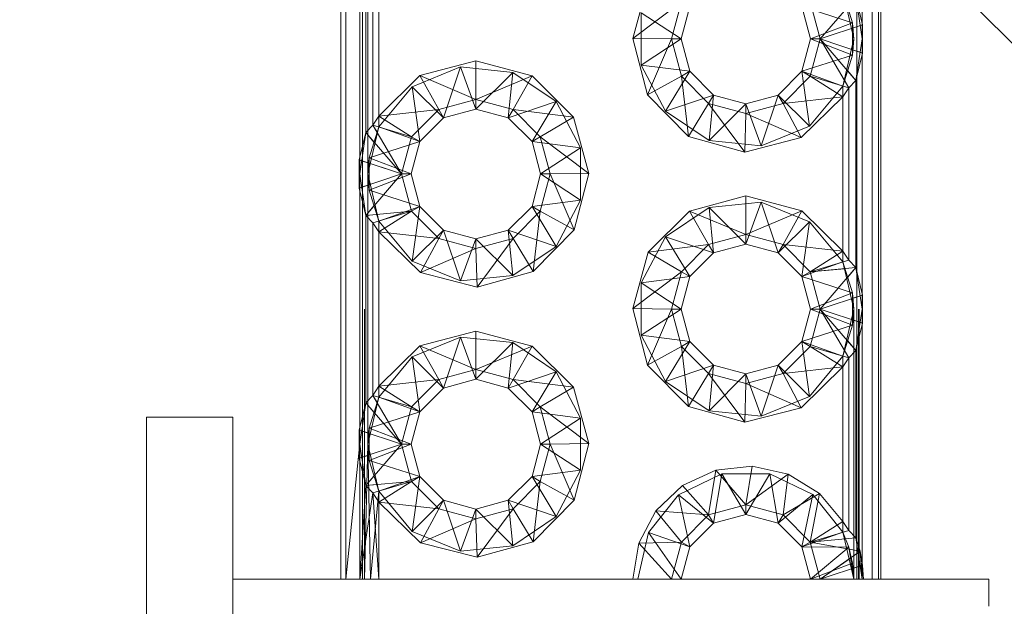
# Paper-space layout 'Layout1' of a CAD drawing. Extents: x -2 to 1677, y -36 to 422.
# Tile 10 of 100: x 134.78 to 136.6, y 158.48 to 159.56. Entities that reach past the tile are written whole.
import ezdxf

# ---------------------------------------------------------------- set-up
doc = ezdxf.new("R2010")
doc.units = 0
doc.linetypes.add('ACAD_ISO02W100', pattern=[15, 12, -3])
doc.layers.get('0').update_dxf_attribs({"linetype": 'CONTINUOUS'})
doc.layers.get('DEFPOINTS').update_dxf_attribs({"color": 132, "linetype": 'CONTINUOUS'})
for name, color, linetype, lineweight in [('SS_1.ET-HALA_TaO-JD-LAVKA-ZEBRIK', 9, 'CONTINUOUS', 13), ('SS_KOTY', 3, 'CONTINUOUS', 25), ('SS_SRAFY', 8, 'CONTINUOUS', 18)]:
    doc.layers.add(name, color=color, linetype=linetype, lineweight=lineweight)
doc.styles.add('ROMANS', font='romans.shx', dxfattribs={"width": 0.8})
doc.dimstyles.new('A-1_(2.5)_50AS', dxfattribs={"dimtxt": 2.5, "dimasz": 2, "dimexe": 1, "dimexo": 2, "dimgap": 0, "dimtad": 0, "dimdec": 1, "dimlfac": 50, "dimrnd": 1, "dimtxsty": 'ROMANS', "dimblk1": 'OBLIQUE', "dimblk2": 'OBLIQUE', "dimsah": 1, "dimcen": 2, "dimclrd": 256, "dimclre": 256, "dimclrt": 256, "dimadec": 1, "dimazin": 2, "dimtfac": 0.714286, "dimtdec": 1, "dimtmove": 0, "dimatfit": 3, "dimldrblk": 'OPEN', "dimfxl": 1, "dimtvp": 1.142857, "dimtfill": 1, "dimtolj": 1, "dimlwd": -1, "dimlwe": -1, "dimarcsym": 0})

# ---------------------------------------------------------------- blocks, each defined once
blk = doc.blocks.new('_Oblique')
at = {"color": 0, "linetype": 'ByBlock', "lineweight": -2}
blk.add_line((-0.5, -0.5), (0.5, 0.5), dxfattribs=at)
blk = doc.blocks.new('*D51')
at = {"layer": 'DEFPOINTS', "color": 0, "transparency": 16777216}
for p in [(143.2708, 166.5264, -4998.1), (85.121, 152.9264), (143.2708, 152.9264, -4998.1)]:
    blk.add_point(p, dxfattribs=at)
at = {"layer": 'SS_KOTY', "transparency": 16777216}
for p, q in [((141.2708, 166.5264), (84.121, 166.5264)), ((85.121, 166.5264), (85.121, 152.9264)), ((141.2708, 152.9264), (84.121, 152.9264))]:
    blk.add_line(p, q, dxfattribs=at)
at = {"layer": 'SS_KOTY', "transparency": 16777216, "xscale": 2, "yscale": 2, "zscale": 2}
for p, rotation in [((85.121, 166.5264), 90), ((85.121, 152.9264), 270)]:
    blk.add_blockref('_Oblique', p, dxfattribs=dict(at, rotation=rotation))
at = {"layer": 'SS_KOTY', "transparency": 16777216, "insert": (82.871, 159.7264), "char_height": 2.5, "attachment_point": 5, "rotation": 90, "style": 'ROMANS', "bg_fill": 3, "box_fill_scale": 1.1, "bg_fill_color": 256, "bg_fill_true_color": 13158600, "bg_fill_transparency": 0}
blk.add_mtext('\\A1;680', dxfattribs=at)
at = {"layer": 'SS_KOTY', "transparency": 16777216, "insert": (87.0138, 159.7264), "char_height": 2.5, "attachment_point": 5, "rotation": 90, "style": 'ROMANS', "bg_fill": 3, "box_fill_scale": 1.1, "bg_fill_color": 256, "bg_fill_true_color": 13158600, "bg_fill_transparency": 0}
blk.add_mtext('\\A1;{\\H0.6x;\\W0.7;LÁVKA +5.1 m}', dxfattribs=at)
blk = doc.blocks.new('_OPEN')
at = {"color": 0, "linetype": 'ByBlock'}
for p, q in [((-1, 0.16667), (0, 0)), ((0, 0), (-1, -0.16667)), ((0, 0), (-1, 0))]:
    blk.add_line(p, q, dxfattribs=at)

psp = doc.layouts.get("Layout1")

# ---------------------------------------------------------------- hatches: boundary and pattern name
at = {"layer": 'SS_SRAFY'}
h = psp.add_hatch(dxfattribs=at)
h.set_pattern_fill('ANSI37', color=252, angle=-180, style=0)
h.set_pattern_definition([(225, (126.001, 107.2654), (2.24506, -2.24506), []), (315, (126.001, 107.2654), (2.24506, 2.24506), [])])
h.paths.add_polyline_path([(135.7274, 166.2264), (135.7274, 166.3264), (135.5142, 166.3264), (135.5142, 166.2264)], flags=0)
h.paths.add_polyline_path([(136.1848, 165.9264), (136.2408, 166.0264), (136.1848, 166.1264), (136.0569, 166.1264), (136.0008, 166.0264), (136.0569, 165.9264)], flags=0)
h.paths.add_polyline_path([(135.7274, 165.7264), (135.7274, 165.8264), (135.5142, 165.8264), (135.5142, 165.7264)], flags=0)
h.paths.add_polyline_path([(136.1848, 165.4264), (136.2408, 165.5264), (136.1848, 165.6264), (136.0569, 165.6264), (136.0008, 165.5264), (136.0569, 165.4264)], flags=0)
h.paths.add_polyline_path([(135.7274, 165.2264), (135.7274, 165.3264), (135.5142, 165.3264), (135.5142, 165.2264)], flags=0)
h.paths.add_polyline_path([(136.1848, 164.9264), (136.2408, 165.0264), (136.1848, 165.1264), (136.0569, 165.1264), (136.0008, 165.0264), (136.0569, 164.9264)], flags=0)
h.paths.add_polyline_path([(135.7274, 164.7264), (135.7274, 164.8264), (135.5142, 164.8264), (135.5142, 164.7264)], flags=0)
h.paths.add_polyline_path([(136.1848, 164.4264), (136.2408, 164.5264), (136.1848, 164.6264), (136.0569, 164.6264), (136.0008, 164.5264), (136.0569, 164.4264)], flags=0)
h.paths.add_polyline_path([(135.7274, 164.2264), (135.7274, 164.3264), (135.5142, 164.3264), (135.5142, 164.2264)], flags=0)
h.paths.add_polyline_path([(136.1848, 163.9264), (136.2408, 164.0264), (136.1848, 164.1264), (136.0569, 164.1264), (136.0008, 164.0264), (136.0569, 163.9264)], flags=0)
h.paths.add_polyline_path([(135.7274, 163.7264), (135.7274, 163.8264), (135.5142, 163.8264), (135.5142, 163.7264)], flags=0)
h.paths.add_polyline_path([(136.1848, 163.4264), (136.2408, 163.5264), (136.1848, 163.6264), (136.0569, 163.6264), (136.0008, 163.5264), (136.0569, 163.4264)], flags=0)
h.paths.add_polyline_path([(135.7274, 163.2264), (135.7274, 163.3264), (135.5142, 163.3264), (135.5142, 163.2264)], flags=0)
h.paths.add_polyline_path([(136.1848, 162.9264), (136.2408, 163.0264), (136.1848, 163.1264), (136.0569, 163.1264), (136.0008, 163.0264), (136.0569, 162.9264)], flags=0)
h.paths.add_polyline_path([(135.7274, 162.7264), (135.7274, 162.8264), (135.5142, 162.8264), (135.5142, 162.7264)], flags=0)
h.paths.add_polyline_path([(136.1848, 162.4264), (136.2408, 162.5264), (136.1848, 162.6264), (136.0569, 162.6264), (136.0008, 162.5264), (136.0569, 162.4264)], flags=0)
h.paths.add_polyline_path([(135.7274, 162.2264), (135.7274, 162.3264), (135.5142, 162.3264), (135.5142, 162.2264)], flags=0)
h.paths.add_polyline_path([(136.1848, 161.9264), (136.2408, 162.0264), (136.1848, 162.1264), (136.0569, 162.1264), (136.0008, 162.0264), (136.0569, 161.9264)], flags=0)
h.paths.add_polyline_path([(135.7274, 161.7264), (135.7274, 161.8264), (135.5142, 161.8264), (135.5142, 161.7264)], flags=0)
h.paths.add_polyline_path([(136.1848, 161.4264), (136.2408, 161.5264), (136.1848, 161.6264), (136.0569, 161.6264), (136.0008, 161.5264), (136.0569, 161.4264)], flags=0)
h.paths.add_polyline_path([(135.7274, 161.2264), (135.7274, 161.3264), (135.5142, 161.3264), (135.5142, 161.2264)], flags=0)
h.paths.add_polyline_path([(136.1848, 160.9264), (136.2408, 161.0264), (136.1848, 161.1264), (136.0569, 161.1264), (136.0008, 161.0264), (136.0569, 160.9264)], flags=0)
h.paths.add_polyline_path([(135.7274, 160.7264), (135.7274, 160.8264), (135.5142, 160.8264), (135.5142, 160.7264)], flags=0)
h.paths.add_polyline_path([(136.1848, 160.4264), (136.2408, 160.5264), (136.1848, 160.6264), (136.0569, 160.6264), (136.0008, 160.5264), (136.0569, 160.4264)], flags=0)
h.paths.add_polyline_path([(135.7274, 160.2264), (135.7274, 160.3264), (135.5142, 160.3264), (135.5142, 160.2264)], flags=0)
h.paths.add_polyline_path([(136.1848, 159.9264), (136.2408, 160.0264), (136.1848, 160.1264), (136.0569, 160.1264), (136.0008, 160.0264), (136.0569, 159.9264)], flags=0)
h.paths.add_polyline_path([(135.7274, 159.7264), (135.7274, 159.8264), (135.5142, 159.8264), (135.5142, 159.7264)], flags=0)
h.paths.add_polyline_path([(136.1848, 159.4264), (136.2408, 159.5264), (136.1848, 159.6264), (136.0569, 159.6264), (136.0008, 159.5264), (136.0569, 159.4264)], flags=0)
h.paths.add_polyline_path([(135.7274, 159.2264), (135.7274, 159.3264), (135.5142, 159.3264), (135.5142, 159.2264)], flags=0)
h.paths.add_polyline_path([(136.1848, 158.9264), (136.2408, 159.0264), (136.1848, 159.1264), (136.0569, 159.1264), (136.0008, 159.0264), (136.0569, 158.9264)], flags=0)
h.paths.add_polyline_path([(135.7274, 158.7264), (135.7274, 158.8264), (135.5142, 158.8264), (135.5142, 158.7264)], flags=0)
h.paths.add_polyline_path([(143.2708, 167.1264), (135.8508, 167.1264), (135.3708, 167.0264), (135.3108, 166.9264), (135.3191, 166.8264), (135.3605, 166.7264), (136.5501, 166.6264), (136.5708, 166.5264), (136.3708, 166.4264), (136.3708, 158.6264), (136.5708, 158.5264), (136.5501, 158.4264), (135.3605, 158.3264), (135.3191, 158.2264), (135.3108, 158.1264), (135.3708, 158.0264), (135.8508, 157.9264), (135.8508, 157.5264), (135.3708, 157.4264), (135.3108, 157.3264), (135.3108, 157.2264), (135.2208, 157.1264), (135.1708, 157.0264), (135.1708, 156.6264), (135.0108, 156.6264), (135.0108, 157.3264), (134.9508, 157.4264), (134.7008, 157.5264), (134.7008, 157.9264), (134.9508, 158.0264), (135.0108, 158.1264), (135.0108, 158.8264), (135.1708, 158.8264), (135.1708, 158.6264), (135.3708, 158.6264), (135.3708, 166.4264), (135.1708, 166.4264), (135.1708, 166.2264), (135.0108, 166.2264), (135.0108, 166.9264), (134.9508, 167.0264), (134.7008, 167.1264), (122.2708, 167.1264), (122.2708, 150.5264), (107.2708, 150.5264), (107.2708, 79.0648), (143.2708, 79.0648)], flags=0)

# ---------------------------------------------------------------- next in the draw order: dimensions: what is measured, and where the dimension line sits
at = {"layer": 'SS_KOTY'}
dim = psp.add_linear_dim(base=(85.121, 152.9264), p1=(143.2708, 166.5264, -4998.1), p2=(143.2708, 152.9264, -4998.1), angle=90, text='<>\\X{\\H0.6x;\\W0.7;LÁVKA +5.1 m}', dimstyle='A-1_(2.5)_50AS', override={"dimgap": 1}, dxfattribs=at)
dim.commit()
dim.dimension.update_dxf_attribs({"geometry": '*D51', "text_midpoint": (85.121, 159.7264), "dimtype": 160})

# ---------------------------------------------------------------- next in the draw order: linework, layer by layer
at = {"layer": 'SS_1.ET-HALA_TaO-JD-LAVKA-ZEBRIK', "color": 5, "linetype": 'Continuous', "ltscale": 0.25}
for p, q in [((135.3708, 166.5264), (135.3708, 158.5264)), ((135.3802, 166.5264), (135.3802, 158.5264)), ((136.3546, 158.5264), (136.3546, 166.5264)), ((136.3666, 158.5264), (136.3666, 166.5264)), ((136.3708, 158.5264), (136.3708, 166.5264)), ((136.3361, 159.9959), (136.3361, 159.5569)), ((135.4056, 159.3069), (135.4056, 159.7459)), ((135.4169, 159.6997), (135.4169, 159.3531)), ((135.43, 159.6861), (135.43, 159.3667)), ((135.4408, 159.6693), (135.4408, 159.3835)), ((135.9114, 159.5274), (135.9398, 159.6317)), ((136.0014, 159.5953), (135.9114, 159.5274)), ((135.9829, 159.5264), (136.0014, 159.5953)), ((136.2587, 159.5264), (136.2402, 159.5953)), ((136.2587, 159.5264), (136.3248, 159.6031)), ((136.3372, 159.5524), (136.3248, 159.6031)), ((136.0008, 159.5264), (136.0169, 159.5864)), ((136.2248, 159.5864), (136.2408, 159.5264)), ((136.2587, 159.5264), (136.3372, 159.5524)), ((136.3372, 159.5003), (136.3372, 159.5524)), ((135.9388, 159.4229), (135.9114, 159.5274)), ((135.9829, 159.5264), (135.9114, 159.5274)), ((135.9388, 159.4229), (135.9829, 159.5264)), ((135.9829, 159.5264), (136.0014, 159.4574)), ((135.9829, 159.5264), (136.0008, 159.5264)), ((136.0169, 159.4664), (136.0008, 159.5264)), ((136.2408, 159.5264), (136.2248, 159.4664)), ((136.2402, 159.4574), (136.2587, 159.5264)), ((136.2408, 159.5264), (136.2587, 159.5264)), ((136.3117, 159.4361), (136.2587, 159.5264)), ((136.3248, 159.4497), (136.2587, 159.5264)), ((136.2587, 159.5264), (136.3372, 159.5003)), ((135.5173, 159.4584), (135.6208, 159.4858)), ((135.6208, 159.4858), (135.7253, 159.4579)), ((135.6208, 159.4143), (135.6208, 159.4858)), ((136.3248, 159.4497), (136.3372, 159.5003)), ((136.3361, 159.4959), (136.3361, 159.0569)), ((136.0014, 159.4574), (136.0169, 159.4664)), ((136.0608, 159.4225), (136.0169, 159.4664)), ((136.2248, 159.4664), (136.1808, 159.4225)), ((136.2402, 159.4574), (136.2248, 159.4664)), ((135.4408, 159.3835), (135.5173, 159.4584)), ((135.5519, 159.3958), (135.5173, 159.4584)), ((135.5173, 159.4584), (135.6208, 159.4143)), ((135.6208, 159.4143), (135.7253, 159.4579)), ((135.6898, 159.3958), (135.7253, 159.4579)), ((135.7253, 159.4579), (135.8019, 159.3817)), ((135.9388, 159.4229), (136.0014, 159.4574)), ((136.0146, 159.3459), (136.0014, 159.4574)), ((136.0014, 159.4574), (136.0519, 159.407)), ((136.1898, 159.407), (136.2402, 159.4574)), ((136.3008, 159.4193), (136.2402, 159.4574)), ((136.3117, 159.4361), (136.2402, 159.4574)), ((136.3117, 159.4361), (136.3248, 159.4497)), ((136.3248, 159.1031), (136.3248, 159.4497)), ((136.3008, 159.4193), (136.3117, 159.4361)), ((136.3117, 159.4361), (136.3117, 159.1167)), ((135.5519, 159.3958), (135.6208, 159.4143)), ((135.6208, 159.4143), (135.6898, 159.3958)), ((135.6208, 159.3964), (135.6208, 159.4143)), ((136.0146, 159.3459), (135.9388, 159.4229)), ((136.0519, 159.407), (136.0608, 159.4225)), ((136.1208, 159.4064), (136.0608, 159.4225)), ((136.1808, 159.4225), (136.1208, 159.4064)), ((136.1898, 159.407), (136.1808, 159.4225)), ((136.3008, 159.4193), (136.1898, 159.407)), ((136.3008, 159.4193), (136.2235, 159.3438)), ((136.3008, 159.1335), (136.3008, 159.4193)), ((135.4408, 159.3835), (135.5519, 159.3958)), ((135.5519, 159.3958), (135.5014, 159.3453)), ((135.5608, 159.3803), (135.5519, 159.3958)), ((135.5608, 159.3803), (135.6208, 159.3964)), ((135.6208, 159.3964), (135.6808, 159.3803)), ((135.6898, 159.3958), (135.6808, 159.3803)), ((135.6898, 159.3958), (135.7402, 159.3453)), ((135.6898, 159.3958), (135.8019, 159.3817)), ((136.0146, 159.3459), (136.0519, 159.407)), ((136.1188, 159.317), (136.0519, 159.407)), ((136.0519, 159.407), (136.1208, 159.3885)), ((136.1208, 159.3885), (136.1898, 159.407)), ((136.1208, 159.3885), (136.1208, 159.4064)), ((136.2235, 159.3438), (136.1898, 159.407)), ((135.43, 159.3667), (135.4408, 159.3835)), ((135.4408, 159.3835), (135.5014, 159.3453)), ((135.5169, 159.3364), (135.5608, 159.3803)), ((135.6808, 159.3803), (135.7248, 159.3364)), ((135.7402, 159.3453), (135.8019, 159.3817)), ((135.8019, 159.3817), (135.8303, 159.2774)), ((136.1188, 159.317), (136.1208, 159.3885)), ((136.2235, 159.3438), (136.1208, 159.3885)), ((135.4169, 159.3531), (135.43, 159.3667)), ((135.43, 159.3667), (135.4829, 159.2764)), ((135.43, 159.3667), (135.5014, 159.3453)), ((135.4169, 159.3531), (135.4045, 159.3024)), ((135.4169, 159.3531), (135.4829, 159.2764)), ((135.5014, 159.3453), (135.4829, 159.2764)), ((135.5014, 159.3453), (135.5169, 159.3364)), ((135.7248, 159.3364), (135.7402, 159.3453)), ((135.7587, 159.2764), (135.7402, 159.3453)), ((135.7402, 159.3453), (135.8303, 159.2774)), ((136.1188, 159.317), (136.0146, 159.3459)), ((136.2235, 159.3438), (136.1188, 159.317)), ((135.5008, 159.2764), (135.5169, 159.3364)), ((135.7248, 159.3364), (135.7408, 159.2764)), ((135.4829, 159.2764), (135.4045, 159.3024)), ((135.4045, 159.3024), (135.4045, 159.2503)), ((135.4045, 159.2503), (135.4829, 159.2764)), ((135.4829, 159.2764), (135.4169, 159.1997)), ((135.4829, 159.2764), (135.5014, 159.2074)), ((135.4829, 159.2764), (135.5008, 159.2764)), ((135.5169, 159.2164), (135.5008, 159.2764)), ((135.7408, 159.2764), (135.7248, 159.2164)), ((135.7402, 159.2074), (135.7587, 159.2764)), ((135.7408, 159.2764), (135.7587, 159.2764)), ((135.7587, 159.2764), (135.8303, 159.2774)), ((135.8029, 159.1729), (135.7587, 159.2764)), ((135.8303, 159.2774), (135.8029, 159.1729)), ((135.4045, 159.2503), (135.4169, 159.1997)), ((135.4056, 158.8069), (135.4056, 159.2459)), ((136.0164, 159.2079), (136.1208, 159.2358)), ((136.1208, 159.2358), (136.2244, 159.2084)), ((136.1208, 159.1643), (136.1208, 159.2358)), ((135.5169, 159.2164), (135.5014, 159.2074)), ((135.5608, 159.1725), (135.5169, 159.2164)), ((135.7248, 159.2164), (135.6808, 159.1725)), ((135.7402, 159.2074), (135.7248, 159.2164)), ((135.5014, 159.2074), (135.4169, 159.1997)), ((135.4169, 159.1997), (135.43, 159.1861)), ((135.4169, 159.1997), (135.4169, 158.8531)), ((135.5014, 159.2074), (135.43, 159.1861)), ((135.5014, 159.2074), (135.4408, 159.1693)), ((135.5014, 159.2074), (135.5519, 159.157)), ((135.7402, 159.2074), (135.6898, 159.157)), ((135.727, 159.0959), (135.7402, 159.2074)), ((135.8029, 159.1729), (135.7402, 159.2074)), ((135.9398, 159.1317), (136.0164, 159.2079)), ((136.0519, 159.1458), (136.0164, 159.2079)), ((136.0164, 159.2079), (136.1208, 159.1643)), ((136.1208, 159.1643), (136.2244, 159.2084)), ((136.1898, 159.1458), (136.2244, 159.2084)), ((136.2244, 159.2084), (136.3008, 159.1335)), ((135.4408, 159.1693), (135.43, 159.1861)), ((135.43, 159.1861), (135.43, 158.8667)), ((135.5182, 159.0938), (135.4408, 159.1693)), ((135.5519, 159.157), (135.4408, 159.1693)), ((135.4408, 159.1693), (135.4408, 158.8835)), ((135.5519, 159.157), (135.5182, 159.0938)), ((135.5608, 159.1725), (135.5519, 159.157)), ((135.6208, 159.1385), (135.5519, 159.157)), ((135.6208, 159.1564), (135.5608, 159.1725)), ((135.6808, 159.1725), (135.6208, 159.1564)), ((135.6898, 159.157), (135.6208, 159.1385)), ((135.6208, 159.1385), (135.6208, 159.1564)), ((135.6229, 159.067), (135.6898, 159.157)), ((135.6898, 159.157), (135.6808, 159.1725)), ((135.727, 159.0959), (135.6898, 159.157)), ((135.8029, 159.1729), (135.727, 159.0959)), ((136.0519, 159.1458), (136.1208, 159.1643)), ((136.1208, 159.1643), (136.1898, 159.1458)), ((136.1208, 159.1464), (136.1208, 159.1643)), ((135.5182, 159.0938), (135.6208, 159.1385)), ((135.6229, 159.067), (135.6208, 159.1385)), ((136.0519, 159.1458), (135.9398, 159.1317)), ((136.0014, 159.0953), (136.0519, 159.1458)), ((136.0608, 159.1303), (136.0519, 159.1458)), ((136.0608, 159.1303), (136.1208, 159.1464)), ((136.1208, 159.1464), (136.1808, 159.1303)), ((136.1808, 159.1303), (136.1898, 159.1458)), ((136.1898, 159.1458), (136.2402, 159.0953)), ((136.1898, 159.1458), (136.3008, 159.1335)), ((135.9114, 159.0274), (135.9398, 159.1317)), ((136.0014, 159.0953), (135.9398, 159.1317)), ((136.0169, 159.0864), (136.0608, 159.1303)), ((136.1808, 159.1303), (136.2248, 159.0864)), ((136.2402, 159.0953), (136.3008, 159.1335)), ((136.3008, 159.1335), (136.3117, 159.1167)), ((136.2402, 159.0953), (136.3117, 159.1167)), ((136.2402, 159.0953), (136.3248, 159.1031)), ((136.2587, 159.0264), (136.3248, 159.1031)), ((136.3248, 159.1031), (136.3117, 159.1167)), ((136.3372, 159.0524), (136.3248, 159.1031)), ((135.6229, 159.067), (135.5182, 159.0938)), ((135.727, 159.0959), (135.6229, 159.067)), ((136.0014, 159.0953), (135.9114, 159.0274)), ((136.0014, 159.0953), (135.9829, 159.0264)), ((136.0008, 159.0264), (136.0169, 159.0864)), ((136.0169, 159.0864), (136.0014, 159.0953)), ((136.2248, 159.0864), (136.2402, 159.0953)), ((136.2248, 159.0864), (136.2408, 159.0264)), ((136.2587, 159.0264), (136.2402, 159.0953)), ((136.2587, 159.0264), (136.3372, 159.0524)), ((136.3372, 159.0003), (136.3372, 159.0524)), ((135.9388, 158.9229), (135.9114, 159.0274)), ((135.9114, 159.0274), (135.9829, 159.0264)), ((135.9388, 158.9229), (135.9829, 159.0264)), ((135.9829, 159.0264), (136.0014, 158.9574)), ((135.9829, 159.0264), (136.0008, 159.0264)), ((136.0169, 158.9664), (136.0008, 159.0264)), ((136.2408, 159.0264), (136.2248, 158.9664)), ((136.2402, 158.9574), (136.2587, 159.0264)), ((136.2408, 159.0264), (136.2587, 159.0264)), ((136.3117, 158.9361), (136.2587, 159.0264)), ((136.3248, 158.9497), (136.2587, 159.0264)), ((136.2587, 159.0264), (136.3372, 159.0003)), ((136.3248, 158.9497), (136.3372, 159.0003)), ((136.3361, 158.9959), (136.3361, 158.5584)), ((135.5173, 158.9584), (135.6208, 158.9858)), ((135.6208, 158.9858), (135.7253, 158.9579)), ((135.6208, 158.9143), (135.6208, 158.9858)), ((135.4408, 158.8835), (135.5173, 158.9584)), ((135.5173, 158.9584), (135.5519, 158.8958)), ((135.6208, 158.9143), (135.5173, 158.9584)), ((135.6208, 158.9143), (135.7253, 158.9579)), ((135.6898, 158.8958), (135.7253, 158.9579)), ((135.7253, 158.9579), (135.8019, 158.8817)), ((135.9388, 158.9229), (136.0014, 158.9574)), ((136.0014, 158.9574), (136.0169, 158.9664)), ((136.0146, 158.8459), (136.0014, 158.9574)), ((136.0014, 158.9574), (136.0519, 158.907)), ((136.0608, 158.9225), (136.0169, 158.9664)), ((136.2248, 158.9664), (136.1808, 158.9225)), ((136.1898, 158.907), (136.2402, 158.9574)), ((136.2402, 158.9574), (136.2248, 158.9664)), ((136.3008, 158.9193), (136.2402, 158.9574)), ((136.3117, 158.9361), (136.2402, 158.9574)), ((136.3117, 158.9361), (136.3248, 158.9497)), ((136.3248, 158.6031), (136.3248, 158.9497)), ((136.0146, 158.8459), (135.9388, 158.9229)), ((136.0519, 158.907), (136.0608, 158.9225)), ((136.1208, 158.9064), (136.0608, 158.9225)), ((136.1808, 158.9225), (136.1208, 158.9064)), ((136.1898, 158.907), (136.1808, 158.9225)), ((136.3008, 158.9193), (136.1898, 158.907)), ((136.3008, 158.9193), (136.2235, 158.8438)), ((136.3008, 158.9193), (136.3117, 158.9361)), ((136.3008, 158.6335), (136.3008, 158.9193)), ((136.3117, 158.9361), (136.3117, 158.6167)), ((135.5519, 158.8958), (135.6208, 158.9143)), ((135.6898, 158.8958), (135.6208, 158.9143)), ((135.6208, 158.8964), (135.6208, 158.9143)), ((136.0146, 158.8459), (136.0519, 158.907)), ((136.1188, 158.817), (136.0519, 158.907)), ((136.0519, 158.907), (136.1208, 158.8885)), ((136.1208, 158.8885), (136.1898, 158.907)), ((136.1208, 158.8885), (136.1208, 158.9064)), ((136.2235, 158.8438), (136.1898, 158.907)), ((135.4408, 158.8835), (135.43, 158.8667)), ((135.4408, 158.8835), (135.5519, 158.8958)), ((135.4408, 158.8835), (135.5014, 158.8453)), ((135.5519, 158.8958), (135.5014, 158.8453)), ((135.5608, 158.8803), (135.5519, 158.8958)), ((135.5608, 158.8803), (135.6208, 158.8964)), ((135.6208, 158.8964), (135.6808, 158.8803)), ((135.6898, 158.8958), (135.6808, 158.8803)), ((135.7402, 158.8453), (135.6898, 158.8958)), ((135.6898, 158.8958), (135.8019, 158.8817)), ((135.7402, 158.8453), (135.8019, 158.8817)), ((135.8019, 158.8817), (135.8303, 158.7774)), ((136.1188, 158.817), (136.1208, 158.8885)), ((136.1208, 158.8885), (136.2235, 158.8438)), ((135.43, 158.8667), (135.4169, 158.8531)), ((135.43, 158.8667), (135.4829, 158.7764)), ((135.43, 158.8667), (135.5014, 158.8453)), ((135.5169, 158.8364), (135.5608, 158.8803)), ((135.6808, 158.8803), (135.7248, 158.8364)), ((135.4169, 158.8531), (135.4045, 158.8024)), ((135.4169, 158.8531), (135.4829, 158.7764)), ((135.5014, 158.8453), (135.4829, 158.7764)), ((135.5014, 158.8453), (135.5169, 158.8364)), ((135.7248, 158.8364), (135.7402, 158.8453)), ((135.7587, 158.7764), (135.7402, 158.8453)), ((135.7402, 158.8453), (135.8303, 158.7774)), ((136.1188, 158.817), (136.0146, 158.8459)), ((135.5008, 158.7764), (135.5169, 158.8364)), ((135.7248, 158.8364), (135.7408, 158.7764)), ((136.2235, 158.8438), (136.1188, 158.817)), ((135.1708, 158.8264), (135.0108, 158.8264)), ((135.0108, 158.4264), (135.0108, 158.8264)), ((135.1708, 158.8264), (135.1708, 158.5264)), ((135.4045, 158.8024), (135.4829, 158.7764)), ((135.4045, 158.8024), (135.4045, 158.7503)), ((135.4045, 158.7503), (135.4829, 158.7764)), ((135.4829, 158.7764), (135.4169, 158.6997)), ((135.4829, 158.7764), (135.5014, 158.7074)), ((135.4829, 158.7764), (135.5008, 158.7764)), ((135.5169, 158.7164), (135.5008, 158.7764)), ((135.7408, 158.7764), (135.7248, 158.7164)), ((135.7402, 158.7074), (135.7587, 158.7764)), ((135.7408, 158.7764), (135.7587, 158.7764)), ((135.7587, 158.7764), (135.8303, 158.7774)), ((135.8029, 158.6729), (135.7587, 158.7764)), ((135.8303, 158.7774), (135.8029, 158.6729)), ((135.3802, 158.5264), (135.4045, 158.7657)), ((135.4045, 158.7503), (135.4169, 158.6997)), ((135.4056, 158.7458), (135.4058, 158.5264)), ((136.0036, 158.7), (136.0653, 158.7283)), ((136.0519, 158.6458), (136.0653, 158.7283)), ((136.0653, 158.7283), (136.1328, 158.7355)), ((136.0653, 158.7283), (136.1208, 158.6643)), ((136.1208, 158.6643), (136.1328, 158.7355)), ((136.1208, 158.6643), (136.1991, 158.7207)), ((136.1328, 158.7355), (136.1991, 158.7207)), ((136.1898, 158.6458), (136.1991, 158.7207)), ((136.1991, 158.7207), (136.2571, 158.6854)), ((135.4169, 158.6997), (135.4058, 158.5264)), ((135.4169, 158.6997), (135.5014, 158.7074)), ((135.4169, 158.6997), (135.43, 158.6861)), ((135.5014, 158.7074), (135.43, 158.6861)), ((135.5014, 158.7074), (135.4408, 158.6693)), ((135.5169, 158.7164), (135.5014, 158.7074)), ((135.5014, 158.7074), (135.5519, 158.657)), ((135.5608, 158.6725), (135.5169, 158.7164)), ((135.7248, 158.7164), (135.6808, 158.6725)), ((135.6898, 158.657), (135.7402, 158.7074)), ((135.7402, 158.7074), (135.7248, 158.7164)), ((135.727, 158.5959), (135.7402, 158.7074)), ((135.7402, 158.7074), (135.8029, 158.6729)), ((135.9543, 158.6533), (136.0036, 158.7)), ((136.0519, 158.6458), (136.0036, 158.7)), ((135.4058, 158.5264), (135.43, 158.6861)), ((135.43, 158.6861), (135.4408, 158.5264)), ((135.43, 158.6861), (135.4408, 158.6693)), ((136.1898, 158.6458), (136.2571, 158.6854)), ((136.2571, 158.6854), (136.2402, 158.5953)), ((136.2571, 158.6854), (136.3008, 158.6335)), ((135.5182, 158.5938), (135.4408, 158.6693)), ((135.4408, 158.6693), (135.5519, 158.657)), ((135.4408, 158.6693), (135.4408, 158.5264)), ((135.5608, 158.6725), (135.5519, 158.657)), ((135.6208, 158.6564), (135.5608, 158.6725)), ((135.6808, 158.6725), (135.6208, 158.6564)), ((135.6898, 158.657), (135.6808, 158.6725)), ((135.8029, 158.6729), (135.727, 158.5959)), ((136.0519, 158.6458), (136.1208, 158.6643)), ((136.1208, 158.6643), (136.1898, 158.6458)), ((136.1208, 158.6464), (136.1208, 158.6643)), ((135.5519, 158.657), (135.5182, 158.5938)), ((135.5519, 158.657), (135.6208, 158.6385)), ((135.6208, 158.6385), (135.6898, 158.657)), ((135.6208, 158.6385), (135.6208, 158.6564)), ((135.6229, 158.567), (135.6898, 158.657)), ((135.6898, 158.657), (135.727, 158.5959)), ((135.9224, 158.5934), (135.9543, 158.6533)), ((136.0014, 158.5953), (135.9543, 158.6533)), ((135.9543, 158.6533), (136.0519, 158.6458)), ((136.0014, 158.5953), (136.0519, 158.6458)), ((136.0608, 158.6303), (136.0519, 158.6458)), ((136.0608, 158.6303), (136.1208, 158.6464)), ((136.1208, 158.6464), (136.1808, 158.6303)), ((136.1808, 158.6303), (136.1898, 158.6458)), ((136.1898, 158.6458), (136.2402, 158.5953)), ((135.5182, 158.5938), (135.6208, 158.6385)), ((135.6208, 158.6385), (135.6229, 158.567)), ((136.0169, 158.5864), (136.0608, 158.6303)), ((136.1808, 158.6303), (136.2248, 158.5864)), ((136.3008, 158.6335), (136.2402, 158.5953)), ((136.3008, 158.6335), (136.3117, 158.6167)), ((136.2402, 158.5953), (136.3117, 158.6167)), ((136.3248, 158.6031), (136.3117, 158.6167)), ((135.6229, 158.567), (135.5182, 158.5938)), ((135.727, 158.5959), (135.6229, 158.567)), ((135.9114, 158.5264), (135.9224, 158.5934)), ((136.0014, 158.5953), (135.9224, 158.5934)), ((135.9829, 158.5264), (135.9224, 158.5934)), ((135.9829, 158.5264), (136.0014, 158.5953)), ((136.0169, 158.5864), (136.0014, 158.5953)), ((136.2248, 158.5864), (136.2402, 158.5953)), ((136.2402, 158.5953), (136.3248, 158.6031)), ((136.2402, 158.5953), (136.2587, 158.5264)), ((136.2402, 158.5953), (136.3325, 158.5781)), ((136.3325, 158.5781), (136.3248, 158.6031)), ((136.0008, 158.5264), (136.0169, 158.5864)), ((136.2248, 158.5864), (136.2408, 158.5264)), ((136.2587, 158.5264), (136.3325, 158.5781)), ((136.3372, 158.5524), (136.3325, 158.5781)), ((136.2587, 158.5264), (136.3372, 158.5524)), ((136.3387, 158.5264), (136.3372, 158.5524)), ((136.5708, 158.5264), (135.1708, 158.5264)), ((135.1708, 158.5264), (135.1708, 157.1264)), ((136.5708, 158.4764), (136.5708, 158.5264))]:
    psp.add_line(p, q, dxfattribs=at)
at = {"layer": 'SS_1.ET-HALA_TaO-JD-LAVKA-ZEBRIK', "color": 9, "linetype": 'ACAD_ISO02W100', "ltscale": 0.25}
for p, q in [((135.4108, 158.5264), (135.4108, 166.5264)), ((135.4148, 166.5264), (135.4148, 158.5264)), ((136.3208, 166.5264), (136.3208, 158.5264)), ((136.3262, 158.5264), (136.3262, 166.5264)), ((136.3297, 166.5264), (136.3297, 158.5264)), ((136.3308, 166.5264), (136.3308, 158.5264)), ((135.4208, 158.7764), (135.4208, 166.2764)), ((136.3008, 159.6136), (136.3208, 159.5264)), ((136.3186, 159.5563), (136.3008, 159.6136)), ((136.3248, 159.6031), (136.3361, 159.5264)), ((135.9268, 159.5748), (136.0008, 159.5264)), ((135.9268, 159.478), (135.9268, 159.5748)), ((136.2248, 159.5864), (136.3186, 159.5563)), ((136.3361, 159.5569), (136.3361, 159.4959)), ((136.2408, 159.5264), (136.3186, 159.5563)), ((136.3164, 159.5456), (136.3193, 159.5465)), ((136.3208, 159.5264), (136.3186, 159.5563)), ((136.3186, 159.4964), (136.3186, 159.5563)), ((136.3193, 159.5465), (136.3325, 159.5509)), ((136.3325, 159.5509), (136.3372, 159.5524)), ((136.3361, 159.5264), (136.3372, 159.5524)), ((135.9268, 159.478), (136.0008, 159.5264)), ((136.2408, 159.5264), (136.3186, 159.4964)), ((136.3208, 159.5264), (136.3008, 159.4392)), ((136.3186, 159.4964), (136.3208, 159.5264)), ((136.3361, 159.5264), (136.3248, 159.4497)), ((136.3361, 159.5264), (136.3372, 159.5003)), ((136.3164, 159.5072), (136.3193, 159.5063)), ((136.3193, 159.5063), (136.3325, 159.5019)), ((136.3325, 159.5019), (136.3372, 159.5003)), ((136.2248, 159.4664), (136.3186, 159.4964)), ((136.3008, 159.4392), (136.3186, 159.4964)), ((135.5029, 159.4379), (135.5926, 159.4744)), ((135.5608, 159.3803), (135.5926, 159.4744)), ((135.6208, 159.3964), (135.5926, 159.4744)), ((135.5926, 159.4744), (135.689, 159.4644)), ((135.9723, 159.3924), (135.9268, 159.478)), ((135.9268, 159.478), (136.0169, 159.4664)), ((135.9723, 159.3924), (136.0169, 159.4664)), ((136.2388, 159.3648), (136.2248, 159.4664)), ((136.3008, 159.4392), (136.2248, 159.4664)), ((136.3096, 159.4674), (136.3078, 159.4694)), ((136.3248, 159.4497), (136.3096, 159.4674)), ((135.6208, 159.3964), (135.689, 159.4644)), ((135.6808, 159.3803), (135.689, 159.4644)), ((135.689, 159.4644), (135.7694, 159.4103)), ((136.304, 159.4493), (136.3034, 159.4503)), ((136.3117, 159.4361), (136.304, 159.4493)), ((135.4408, 159.3636), (135.5029, 159.4379)), ((135.5029, 159.4379), (135.5169, 159.3364)), ((135.5029, 159.4379), (135.5608, 159.3803)), ((136.3008, 159.4392), (136.2388, 159.3648)), ((136.3008, 159.4193), (136.3008, 159.4392)), ((135.9723, 159.3924), (136.0608, 159.4225)), ((136.0527, 159.3384), (136.0608, 159.4225)), ((136.149, 159.3284), (136.1808, 159.4225)), ((136.2388, 159.3648), (136.1808, 159.4225)), ((135.6808, 159.3803), (135.7694, 159.4103)), ((135.7248, 159.3364), (135.7694, 159.4103)), ((135.7694, 159.4103), (135.8149, 159.3248)), ((136.0527, 159.3384), (135.9723, 159.3924)), ((136.0527, 159.3384), (136.1208, 159.4064)), ((136.149, 159.3284), (136.1208, 159.4064)), ((135.4408, 159.3835), (135.4408, 159.3636)), ((135.4208, 159.2764), (135.4408, 159.3636)), ((135.4408, 159.3636), (135.4231, 159.3063)), ((135.43, 159.3667), (135.4377, 159.3535)), ((135.4408, 159.3636), (135.5169, 159.3364)), ((136.2388, 159.3648), (136.149, 159.3284)), ((135.4056, 159.2764), (135.4169, 159.3531)), ((135.4169, 159.3531), (135.4321, 159.3354)), ((135.4377, 159.3535), (135.4383, 159.3525)), ((136.149, 159.3284), (136.0527, 159.3384)), ((135.5169, 159.3364), (135.4231, 159.3063)), ((135.4321, 159.3354), (135.4339, 159.3333)), ((135.7248, 159.3364), (135.8149, 159.3248)), ((135.7408, 159.2764), (135.8149, 159.3248)), ((135.8149, 159.3248), (135.8149, 159.228)), ((135.4056, 159.2764), (135.4045, 159.3024)), ((135.4092, 159.3009), (135.4045, 159.3024)), ((135.4056, 159.2459), (135.4056, 159.3069)), ((135.4231, 159.3063), (135.4208, 159.2764)), ((135.4231, 159.3063), (135.5008, 159.2764)), ((135.4231, 159.3063), (135.4231, 159.2464)), ((135.4223, 159.2965), (135.4092, 159.3009)), ((135.4252, 159.2956), (135.4223, 159.2965)), ((135.4829, 159.2764), (135.4252, 159.2956)), ((135.4045, 159.2503), (135.4056, 159.2764)), ((135.4169, 159.1997), (135.4056, 159.2764)), ((135.4208, 159.2764), (135.4231, 159.2464)), ((135.4408, 159.1892), (135.4208, 159.2764)), ((135.5008, 159.2764), (135.4231, 159.2464)), ((135.8149, 159.228), (135.7408, 159.2764)), ((135.4045, 159.2503), (135.4092, 159.2519)), ((135.4092, 159.2519), (135.4223, 159.2563)), ((135.4223, 159.2563), (135.4252, 159.2572)), ((135.4231, 159.2464), (135.4408, 159.1892)), ((135.4231, 159.2464), (135.5169, 159.2164)), ((135.4321, 159.2174), (135.4169, 159.1997)), ((135.4339, 159.2194), (135.4321, 159.2174)), ((135.5169, 159.2164), (135.4408, 159.1892)), ((135.5169, 159.2164), (135.5029, 159.1148)), ((135.7248, 159.2164), (135.8149, 159.228)), ((135.7694, 159.1424), (135.7248, 159.2164)), ((135.8149, 159.228), (135.7694, 159.1424)), ((135.9723, 159.1603), (136.0527, 159.2144)), ((136.0527, 159.2144), (136.149, 159.2244)), ((136.0608, 159.1303), (136.0527, 159.2144)), ((136.1208, 159.1464), (136.0527, 159.2144)), ((136.1208, 159.1464), (136.149, 159.2244)), ((136.1808, 159.1303), (136.149, 159.2244)), ((136.149, 159.2244), (136.2388, 159.1879)), ((135.437, 159.2015), (135.4169, 159.1997)), ((135.438, 159.2016), (135.437, 159.2015)), ((135.5029, 159.1148), (135.4408, 159.1892)), ((135.4408, 159.1892), (135.4408, 159.1693)), ((136.1808, 159.1303), (136.2388, 159.1879)), ((136.2248, 159.0864), (136.2388, 159.1879)), ((136.2388, 159.1879), (136.3008, 159.1136)), ((135.5608, 159.1725), (135.5029, 159.1148)), ((135.5926, 159.0784), (135.5608, 159.1725)), ((135.5926, 159.0784), (135.6208, 159.1564)), ((135.689, 159.0884), (135.6208, 159.1564)), ((135.689, 159.0884), (135.6808, 159.1725)), ((135.7694, 159.1424), (135.6808, 159.1725)), ((135.9268, 159.0748), (135.9723, 159.1603)), ((136.0169, 159.0864), (135.9723, 159.1603)), ((136.0608, 159.1303), (135.9723, 159.1603)), ((135.7694, 159.1424), (135.689, 159.0884)), ((136.3008, 159.1136), (136.3008, 159.1335)), ((135.5926, 159.0784), (135.5029, 159.1148)), ((136.2248, 159.0864), (136.3008, 159.1136)), ((136.2402, 159.0953), (136.3037, 159.1011)), ((136.3008, 159.1136), (136.3208, 159.0264)), ((136.3186, 159.0563), (136.3008, 159.1136)), ((136.3037, 159.1011), (136.3047, 159.1012)), ((136.3096, 159.0854), (136.3248, 159.1031)), ((136.3248, 159.1031), (136.3361, 159.0264)), ((135.689, 159.0884), (135.5926, 159.0784)), ((136.0169, 159.0864), (135.9268, 159.0748)), ((136.2248, 159.0864), (136.3186, 159.0563)), ((136.3078, 159.0833), (136.3096, 159.0854)), ((135.9268, 159.0748), (136.0008, 159.0264)), ((135.9268, 158.978), (135.9268, 159.0748)), ((136.2408, 159.0264), (136.3186, 159.0563)), ((136.3164, 159.0456), (136.3193, 159.0465)), ((136.3208, 159.0264), (136.3186, 159.0563)), ((136.3186, 158.9964), (136.3186, 159.0563)), ((136.3193, 159.0465), (136.3325, 159.0509)), ((136.3325, 159.0509), (136.3372, 159.0524)), ((136.3361, 159.0569), (136.3361, 158.9959)), ((136.3361, 159.0264), (136.3372, 159.0524)), ((135.9268, 158.978), (136.0008, 159.0264)), ((136.2408, 159.0264), (136.3186, 158.9964)), ((136.3208, 159.0264), (136.3008, 158.9392)), ((136.3186, 158.9964), (136.3208, 159.0264)), ((136.3361, 159.0264), (136.3248, 158.9497)), ((136.3361, 159.0264), (136.3372, 159.0003)), ((136.2248, 158.9664), (136.3186, 158.9964)), ((136.3008, 158.9392), (136.3186, 158.9964)), ((136.3164, 159.0072), (136.3193, 159.0063)), ((136.3193, 159.0063), (136.3325, 159.0019)), ((136.3325, 159.0019), (136.3372, 159.0003)), ((135.5029, 158.9379), (135.5926, 158.9744)), ((135.5608, 158.8803), (135.5926, 158.9744)), ((135.6208, 158.8964), (135.5926, 158.9744)), ((135.5926, 158.9744), (135.689, 158.9644)), ((135.9723, 158.8924), (135.9268, 158.978)), ((135.9268, 158.978), (136.0169, 158.9664)), ((135.6208, 158.8964), (135.689, 158.9644)), ((135.6808, 158.8803), (135.689, 158.9644)), ((135.689, 158.9644), (135.7694, 158.9103)), ((135.9723, 158.8924), (136.0169, 158.9664)), ((136.2388, 158.8648), (136.2248, 158.9664)), ((136.3008, 158.9392), (136.2248, 158.9664)), ((136.3096, 158.9674), (136.3078, 158.9694)), ((136.3248, 158.9497), (136.3096, 158.9674)), ((135.4408, 158.8636), (135.5029, 158.9379)), ((135.5029, 158.9379), (135.5169, 158.8364)), ((135.5029, 158.9379), (135.5608, 158.8803)), ((136.3008, 158.9392), (136.2388, 158.8648)), ((136.3008, 158.9193), (136.3008, 158.9392)), ((136.304, 158.9493), (136.3034, 158.9503)), ((136.3117, 158.9361), (136.304, 158.9493)), ((135.9723, 158.8924), (136.0608, 158.9225)), ((136.0527, 158.8384), (136.0608, 158.9225)), ((136.149, 158.8284), (136.1808, 158.9225)), ((136.2388, 158.8648), (136.1808, 158.9225)), ((135.6808, 158.8803), (135.7694, 158.9103)), ((135.7248, 158.8364), (135.7694, 158.9103)), ((135.7694, 158.9103), (135.8149, 158.8248)), ((136.0527, 158.8384), (136.1208, 158.9064)), ((136.149, 158.8284), (136.1208, 158.9064)), ((135.4408, 158.8835), (135.4408, 158.8636)), ((136.0527, 158.8384), (135.9723, 158.8924)), ((135.4208, 158.7764), (135.4408, 158.8636)), ((135.4408, 158.8636), (135.4231, 158.8063)), ((135.43, 158.8667), (135.4377, 158.8535)), ((135.4408, 158.8636), (135.5169, 158.8364)), ((136.2388, 158.8648), (136.149, 158.8284)), ((135.4056, 158.7764), (135.4169, 158.8531)), ((135.4169, 158.8531), (135.4321, 158.8354)), ((135.4377, 158.8535), (135.4383, 158.8525)), ((135.5169, 158.8364), (135.4231, 158.8063)), ((135.4321, 158.8354), (135.4339, 158.8333)), ((135.7248, 158.8364), (135.8149, 158.8248)), ((136.149, 158.8284), (136.0527, 158.8384)), ((135.7408, 158.7764), (135.8149, 158.8248)), ((135.8149, 158.8248), (135.8149, 158.728)), ((135.4045, 158.8024), (135.4056, 158.7764)), ((135.4045, 158.8024), (135.4092, 158.8009)), ((135.4056, 158.7764), (135.4056, 158.8069)), ((135.4092, 158.8009), (135.4223, 158.7965)), ((135.4231, 158.8063), (135.4208, 158.7764)), ((135.4223, 158.7965), (135.4252, 158.7956)), ((135.4231, 158.8063), (135.5008, 158.7764)), ((135.4231, 158.8063), (135.4231, 158.7464)), ((135.4045, 158.7657), (135.4056, 158.7764)), ((135.4045, 158.7503), (135.4056, 158.7764)), ((135.4169, 158.6997), (135.4056, 158.7764)), ((135.4056, 158.7764), (135.4056, 158.7458)), ((135.4148, 158.5264), (135.4208, 158.7764)), ((135.4208, 158.7764), (135.4231, 158.7464)), ((135.4208, 158.7764), (135.4258, 158.5264)), ((135.4408, 158.6892), (135.4208, 158.7764)), ((135.5008, 158.7764), (135.4231, 158.7464)), ((135.8149, 158.728), (135.7408, 158.7764)), ((135.4092, 158.7519), (135.4223, 158.7563)), ((135.4223, 158.7563), (135.4252, 158.7572)), ((135.4045, 158.7503), (135.4092, 158.7519)), ((135.4231, 158.7464), (135.4408, 158.6892)), ((135.4231, 158.7464), (135.5169, 158.7164)), ((135.4339, 158.7194), (135.4321, 158.7174)), ((135.8149, 158.728), (135.7248, 158.7164)), ((135.8149, 158.728), (135.7694, 158.6424)), ((135.996, 158.6827), (136.0761, 158.7213)), ((136.0608, 158.6303), (136.0761, 158.7213)), ((136.0761, 158.7213), (136.165, 158.7214)), ((136.1208, 158.6464), (136.0761, 158.7213)), ((136.1208, 158.6464), (136.165, 158.7214)), ((136.1808, 158.6303), (136.165, 158.7214)), ((136.165, 158.7214), (136.2452, 158.683)), ((135.4321, 158.7174), (135.4169, 158.6997)), ((135.4169, 158.6997), (135.437, 158.7015)), ((135.437, 158.7015), (135.438, 158.7016)), ((135.5169, 158.7164), (135.4408, 158.6892)), ((135.5029, 158.6148), (135.5169, 158.7164)), ((135.7694, 158.6424), (135.7248, 158.7164)), ((135.4408, 158.6892), (135.4258, 158.5264)), ((135.5029, 158.6148), (135.4408, 158.6892)), ((135.4408, 158.6892), (135.4408, 158.6693)), ((135.9406, 158.6131), (135.996, 158.6827)), ((136.0169, 158.5864), (135.996, 158.6827)), ((136.0608, 158.6303), (135.996, 158.6827)), ((136.1808, 158.6303), (136.2452, 158.683)), ((136.2248, 158.5864), (136.2452, 158.683)), ((136.2452, 158.683), (136.3008, 158.6136)), ((135.5029, 158.6148), (135.5608, 158.6725)), ((135.5608, 158.6725), (135.5926, 158.5784)), ((135.689, 158.5884), (135.6808, 158.6725)), ((135.7694, 158.6424), (135.6808, 158.6725)), ((135.5926, 158.5784), (135.6208, 158.6564)), ((135.6208, 158.6564), (135.689, 158.5884)), ((135.7694, 158.6424), (135.689, 158.5884)), ((136.3008, 158.6136), (136.3008, 158.6335)), ((135.5926, 158.5784), (135.5029, 158.6148)), ((135.9208, 158.5264), (135.9406, 158.6131)), ((136.0008, 158.5264), (135.9406, 158.6131)), ((136.0169, 158.5864), (135.9406, 158.6131)), ((136.2248, 158.5864), (136.3008, 158.6136)), ((136.3008, 158.6136), (136.3208, 158.5264)), ((136.3119, 158.5856), (136.3008, 158.6136)), ((136.3009, 158.6134), (136.3117, 158.6167)), ((136.3037, 158.6011), (136.3057, 158.6013)), ((136.3248, 158.6031), (136.3361, 158.5264)), ((135.689, 158.5884), (135.5926, 158.5784)), ((136.2248, 158.5864), (136.3119, 158.5856)), ((136.2408, 158.5264), (136.3119, 158.5856)), ((136.3079, 158.5827), (136.3127, 158.5818)), ((136.3208, 158.5264), (136.3119, 158.5856)), ((136.3186, 158.5563), (136.3119, 158.5856)), ((136.3127, 158.5818), (136.3283, 158.5789)), ((136.3162, 158.5667), (136.3288, 158.5756)), ((136.3283, 158.5789), (136.3325, 158.5781)), ((136.3288, 158.5756), (136.3325, 158.5781)), ((136.3361, 158.5264), (136.3325, 158.5781)), ((136.2408, 158.5264), (136.3186, 158.5563)), ((136.2587, 158.5264), (136.3122, 158.5639)), ((136.3122, 158.5639), (136.3162, 158.5667)), ((136.3208, 158.5264), (136.3186, 158.5563)), ((136.3361, 158.5584), (136.3361, 158.5264)), ((136.3164, 158.5456), (136.3193, 158.5465)), ((136.3193, 158.5465), (136.3325, 158.5509)), ((136.3325, 158.5509), (136.3372, 158.5524)), ((136.3361, 158.5264), (136.3372, 158.5524))]:
    psp.add_line(p, q, dxfattribs=at)

doc.saveas('drawing.dxf')
